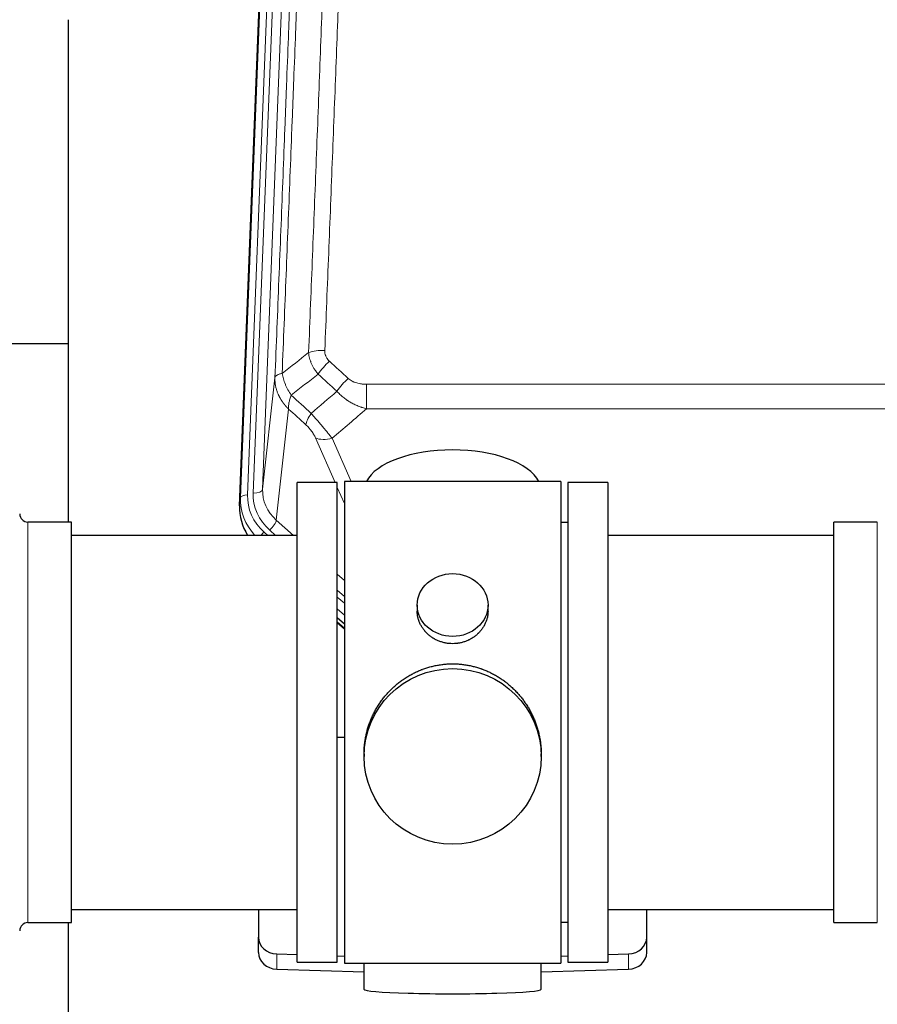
# Model space of a CAD drawing. Header units: inches. Extents: x 0 to 23760, y -13 to 16800.
# Tile 55 of 247: x 5143 to 5508, y 7235 to 7654. Entities that reach past the tile are written whole.
import ezdxf

# ---------------------------------------------------------------- set-up
doc = ezdxf.new("R2010")
doc.units = ezdxf.units.IN
doc.layers.add('1', color=7, linetype='Continuous', true_color=0xffffff)

msp = doc.modelspace()

# ---------------------------------------------------------------- linework, layer by layer
at = {"layer": '1', "color": 110, "linetype": 'Continuous', "lineweight": 13}
for p, q in [((5259.407, 7786.04), (5246.341, 7454.146)), ((5236.963, 7450.464), (5250.074, 7783.486)), ((5253.068, 7784.706), (5239.957, 7451.684)), ((5242.349, 7452.52), (5255.415, 7784.414)), ((5246.341, 7454.146), (5251.588, 7501.553)), ((5290.518, 7498.752), (5290.518, 7488.321)), ((5290.518, 7498.752), (5523.691, 7498.752)), ((5257.403, 7488.201), (5252.178, 7441.001)), ((5523.691, 7488.321), (5290.518, 7488.321)), ((5277.142, 7457.02), (5268.83, 7475.951)), ((5275.891, 7475.801), (5283.949, 7457.449)), ((5281.104, 7447.994), (5278.105, 7454.827)), ((5236.582, 7447.026), (5236.963, 7450.464)), ((5146.604, 7269.87), (5146.604, 7440.17)), ((5252.178, 7441.001), (5259.486, 7434.519)), ((5507.604, 7430.549), (5507.604, 7440.17)), ((5246.962, 7435.91), (5248.529, 7434.52)), ((5249.354, 7436.745), (5251.863, 7434.519)), ((5507.604, 7269.87), (5507.604, 7430.549)), ((5278.104, 7418.005), (5281.104, 7415.344)), ((5278.104, 7411.243), (5281.104, 7408.583)), ((5278.104, 7408.286), (5281.104, 7405.626)), ((5281.104, 7400.555), (5278.104, 7403.216)), ((5278.104, 7397.708), (5281.104, 7395.047)), ((5252.325, 7250.103), (5252.325, 7256.567)), ((5401.884, 7250.103), (5401.884, 7256.567))]:
    msp.add_line(p, q, dxfattribs=at)
at = {"layer": '1', "color": 2, "linetype": 'Continuous', "lineweight": 25}
for p, q in [((5236.582, 7447.026), (5249.7, 7780.228)), ((5163.764, 7653.747), (5163.764, 7440.17)), ((5163.745, 7515.89), (5091.702, 7515.89)), ((5278.104, 7457.02), (5261.104, 7457.02)), ((5261.104, 7253.02), (5261.104, 7457.02)), ((5278.104, 7253.02), (5278.104, 7457.02)), ((5373.104, 7457.45), (5281.104, 7457.45)), ((5281.104, 7457.45), (5281.104, 7252.59)), ((5373.104, 7457.45), (5373.104, 7252.59)), ((5393.104, 7457.02), (5376.104, 7457.02)), ((5376.104, 7457.02), (5376.104, 7253.02)), ((5393.104, 7457.02), (5393.104, 7253.02)), ((5165.104, 7440.17), (5146.604, 7440.17)), ((5165.104, 7269.87), (5165.104, 7440.17)), ((5376.104, 7440.02), (5373.104, 7440.02)), ((5507.604, 7440.17), (5489.104, 7440.17)), ((5489.104, 7430.549), (5489.104, 7440.17)), ((5261.104, 7434.52), (5165.104, 7434.52)), ((5489.104, 7434.52), (5393.104, 7434.52)), ((5489.104, 7269.87), (5489.104, 7430.549)), ((5312.057, 7404.888), (5312.057, 7402.316)), ((5342.152, 7402.304), (5342.152, 7404.888)), ((5281.104, 7396.779), (5278.104, 7399.44)), ((5278.104, 7397.44), (5281.104, 7394.779)), ((5281.105, 7348.623), (5278.105, 7348.53)), ((5289.465, 7341.669), (5289.465, 7340.531)), ((5364.744, 7340.531), (5364.744, 7341.669)), ((5165.104, 7275.52), (5261.104, 7275.52)), ((5244.604, 7275.52), (5244.604, 7263.659)), ((5393.104, 7275.52), (5489.104, 7275.52)), ((5409.604, 7263.659), (5409.604, 7275.52)), ((5146.604, 7269.87), (5165.104, 7269.87)), ((5163.764, 7269.873), (5163.764, 7230.666)), ((5373.104, 7270.02), (5376.104, 7270.02)), ((5489.104, 7269.87), (5507.604, 7269.87)), ((5244.604, 7257.194), (5244.604, 7263.659)), ((5409.604, 7257.194), (5409.604, 7263.659)), ((5252.325, 7256.567), (5261.105, 7256.295)), ((5278.105, 7255.769), (5281.105, 7255.676)), ((5373.104, 7255.676), (5376.103, 7255.769)), ((5393.104, 7256.295), (5401.884, 7256.567)), ((5261.104, 7253.02), (5278.104, 7253.02)), ((5281.104, 7252.59), (5328.401, 7252.59)), ((5289.44, 7252.589), (5289.44, 7241.526)), ((5328.401, 7252.59), (5373.104, 7252.59)), ((5364.768, 7241.526), (5364.768, 7252.59)), ((5376.104, 7253.02), (5393.104, 7253.02)), ((5252.325, 7250.103), (5289.441, 7248.953)), ((5364.767, 7248.953), (5401.884, 7250.103))]:
    msp.add_line(p, q, dxfattribs=at)
for centre, start, end in [((5146.604, 7443.67), 180, 270), ((5146.604, 7266.37), 90, 180)]:
    msp.add_arc(centre, 3.5, start, end, dxfattribs=at)
at = {"layer": '1', "color": 110, "linetype": 'Continuous', "lineweight": 13}
for centre, major_axis, ratio, start_param, end_param in [((5272.779, 7508.844), (9.992, -0.404), 0.431453, 1.5882535, 2.3480729), ((5274.751, 7504.25), (-6.729, -7.397), 0.3051216, 4.388767, 5.1358022), ((5282.76, 7496.958), (6.736, 7.391), 0.3030979, 1.2497453, 1.9956357), ((5271.804, 7487.571), (6.719, 7.407), 0.3029797, 1.994528, 2.7400357), ((5275.891, 7481.973), (9.156, 4.02), 0.5833249, 3.617995, 4.4616661), ((5239.957, 7450.299), (-2.998, 0.118), 0.4614673, 4.7305545, 6.248991), ((5263.976, 7450.966), (-24.034, -0.11), 0.8859493, 6.2442616, 7.0633748), ((5266.368, 7451.801), (-24.034, -0.11), 0.8859493, 6.2442616, 7.0633748), ((5242.349, 7454.367), (-3.997, 0.157), 0.4614673, 1.5889619, 3.1073983), ((5266.368, 7453.648), (-20.033, -0.591), 0.8872905, 6.2219242, 7.0410373), ((5263.976, 7449.58), (27.029, -0.244), 0.8851019, 3.1148362, 3.8326992), ((5249.354, 7438.592), (-2.654, -2.992), 0.3265056, 1.2180917, 2.7365282), ((5246.962, 7434.525), (-1.991, -2.244), 0.3265056, 4.3596844, 4.9963838)]:
    msp.add_ellipse(centre, major_axis=major_axis, ratio=ratio, start_param=start_param, end_param=end_param, dxfattribs=at)
at = {"layer": '1', "color": 2, "linetype": 'Continuous', "lineweight": 25}
for centre, major_axis, ratio, start_param, end_param in [((5327.104, 7453.478), (-37.64, 0), 0.4617486, 3.372107, 6.0525728), ((5263.604, 7446.218), (-27.038, -0.124), 0.8859493, 6.2442616, 6.7882167), ((5252.604, 7263.659), (-8, 0), 0.8870108, 0, 1.5358897), ((5401.604, 7263.659), (-8, 0), 0.8870108, 1.6057029, 3.1415927), ((5252.604, 7257.194), (-8, 0), 0.8870108, 0, 1.5358897), ((5401.604, 7257.194), (-8, 0), 0.8870108, 1.6057029, 3.1415927), ((5327.104, 7241.526), (-37.664, 0), 0.0504434, 0, 3.1415927)]:
    msp.add_ellipse(centre, major_axis=major_axis, ratio=ratio, start_param=start_param, end_param=end_param, dxfattribs=at)
for centre, major_axis, ratio in [((5327.104, 7404.888), (15.048, 0), 0.8870108), ((5327.104, 7340.531), (-37.64, 0), 0.9914449)]:
    msp.add_ellipse(centre, major_axis=major_axis, ratio=ratio, dxfattribs=at)
at = {"layer": '1', "color": 110, "linetype": 'Continuous', "lineweight": 13}
for points, knots in [([(5284.737, 7832.164), (5284.3, 7819.451), (5283.409, 7793.873), (5282.489, 7767.993), (5281.787, 7748.47), (5281.551, 7741.943), (5281.075, 7728.853), (5280.835, 7722.288), (5280.11, 7702.539), (5279.619, 7689.302), (5278.995, 7672.667), (5278.87, 7669.336), (5278.618, 7662.665), (5278.24, 7652.647), (5277.858, 7642.592), (5277.087, 7622.434), (5276.045, 7595.426), (5274.437, 7554.522), (5273.336, 7526.992), (5272.779, 7513.161)], [0, 0, 0, 0, 0.125, 0.25, 0.25, 0.3125, 0.3125, 0.375, 0.375, 0.5, 0.5, 0.53125, 0.53125, 0.5625, 0.625, 0.625, 0.75, 0.875, 1, 1, 1, 1]), ([(5265.896, 7512.2), (5266.454, 7526.013), (5267.556, 7553.508), (5269.166, 7594.36), (5270.209, 7621.334), (5270.981, 7641.467), (5271.364, 7651.509), (5271.743, 7661.514), (5271.994, 7668.176), (5272.12, 7671.503), (5272.744, 7688.117), (5273.236, 7701.338), (5273.962, 7721.062), (5274.203, 7727.618), (5274.679, 7740.692), (5274.915, 7747.21), (5275.618, 7766.708), (5276.54, 7792.555), (5277.432, 7818.101), (5277.87, 7830.798)], [0, 0, 0, 0, 0.125, 0.25, 0.375, 0.375, 0.4375, 0.46875, 0.46875, 0.5, 0.5, 0.625, 0.625, 0.6875, 0.6875, 0.75, 0.75, 0.875, 1, 1, 1, 1]), ([(5251.588, 7501.553), (5252.158, 7515.552), (5253.283, 7543.42), (5254.377, 7571.024), (5255.186, 7591.628), (5255.588, 7601.905), (5256.052, 7613.852), (5256.25, 7618.962), (5256.381, 7622.367), (5256.447, 7624.069), (5256.774, 7632.571), (5257.165, 7642.747), (5257.615, 7654.573), (5257.807, 7659.631), (5257.935, 7663.001), (5257.998, 7664.685), (5258.571, 7679.828), (5259.572, 7706.597), (5261.027, 7746.29), (5262.433, 7785.524), (5263.339, 7811.373), (5263.784, 7824.221)], [0, 0, 0, 0, 0.125, 0.25, 0.25, 0.3125, 0.34375, 0.359375, 0.359375, 0.375, 0.375, 0.4375, 0.46875, 0.484375, 0.484375, 0.5, 0.5, 0.625, 0.75, 0.875, 1, 1, 1, 1]), ([(5266.873, 7827.229), (5266.817, 7825.617), (5266.761, 7824.004), (5266.649, 7820.775), (5266.481, 7815.928), (5266.085, 7804.592), (5265.742, 7794.833), (5265.049, 7775.257), (5264.108, 7749.001), (5262.65, 7709.156), (5261.645, 7682.285), (5261.072, 7667.083), (5261.008, 7665.393), (5260.88, 7662.011), (5260.687, 7656.933), (5260.236, 7645.063), (5259.844, 7634.848), (5259.516, 7626.314), (5259.45, 7624.606), (5259.318, 7621.188), (5259.12, 7616.058), (5258.655, 7604.066), (5258.252, 7593.749), (5257.44, 7573.067), (5256.343, 7545.359), (5255.215, 7517.386), (5254.644, 7503.333)], [0, 0, 0, 0, 0.015625, 0.015625, 0.03125, 0.0625, 0.125, 0.125, 0.25, 0.375, 0.5, 0.5, 0.515625, 0.515625, 0.53125, 0.5625, 0.625, 0.625, 0.640625, 0.640625, 0.65625, 0.6875, 0.75, 0.75, 0.875, 1, 1, 1, 1]), ([(5269.929, 7503.083), (5269.638, 7503.427), (5269.361, 7503.778), (5269.032, 7504.226), (5268.967, 7504.315), (5268.839, 7504.496), (5268.776, 7504.587), (5268.59, 7504.861), (5268.469, 7505.044), (5268.12, 7505.597), (5267.685, 7506.343), (5267.312, 7507.107), (5267.056, 7507.686), (5266.975, 7507.88), (5266.859, 7508.173), (5266.821, 7508.271), (5266.748, 7508.467), (5266.712, 7508.565), (5266.54, 7509.055), (5266.419, 7509.448), (5266.212, 7510.234), (5266.038, 7511.02), (5265.932, 7511.807), (5265.896, 7512.2)], [0, 0, 0, 0, 0.125, 0.125, 0.15625, 0.15625, 0.1875, 0.1875, 0.25, 0.25, 0.375, 0.5, 0.5, 0.5625, 0.5625, 0.59375, 0.59375, 0.625, 0.625, 0.75, 0.75, 0.875, 1, 1, 1, 1]), ([(5274.751, 7508.549), (5274.585, 7508.701), (5274.427, 7508.86), (5274.241, 7509.067), (5274.204, 7509.109), (5274.132, 7509.194), (5274.096, 7509.237), (5273.992, 7509.366), (5273.925, 7509.454), (5273.732, 7509.72), (5273.498, 7510.085), (5273.307, 7510.47), (5273.181, 7510.766), (5273.142, 7510.866), (5273.088, 7511.018), (5273.07, 7511.069), (5273.037, 7511.172), (5273.021, 7511.223), (5272.945, 7511.48), (5272.897, 7511.687), (5272.824, 7512.104), (5272.8, 7512.314), (5272.773, 7512.736), (5272.77, 7512.948), (5272.779, 7513.161)], [0, 0, 0, 0, 0.125, 0.125, 0.15625, 0.15625, 0.1875, 0.1875, 0.25, 0.25, 0.375, 0.5, 0.5, 0.5625, 0.5625, 0.59375, 0.59375, 0.625, 0.625, 0.75, 0.75, 0.875, 0.875, 1, 1, 1, 1]), ([(5257.403, 7488.201), (5257.386, 7488.218), (5257.352, 7488.251), (5257.3, 7488.302), (5257.249, 7488.352), (5257.198, 7488.403), (5257.147, 7488.454), (5257.096, 7488.505), (5257.046, 7488.557), (5256.995, 7488.608), (5256.945, 7488.66), (5256.895, 7488.712), (5256.845, 7488.764), (5256.795, 7488.816), (5256.746, 7488.869), (5256.696, 7488.921), (5256.647, 7488.974), (5256.598, 7489.027), (5256.549, 7489.08), (5256.5, 7489.133), (5256.451, 7489.186), (5256.403, 7489.24), (5256.355, 7489.294), (5256.307, 7489.348), (5256.259, 7489.402), (5256.211, 7489.456), (5256.163, 7489.511), (5256.116, 7489.565), (5256.069, 7489.62), (5256.022, 7489.675), (5255.975, 7489.73), (5255.928, 7489.785), (5255.882, 7489.841), (5255.835, 7489.896), (5255.789, 7489.952), (5255.743, 7490.008), (5255.698, 7490.064), (5255.652, 7490.12), (5255.607, 7490.177), (5255.562, 7490.233), (5255.517, 7490.29), (5255.472, 7490.347), (5255.427, 7490.404), (5255.383, 7490.461), (5255.339, 7490.518), (5255.295, 7490.576), (5255.251, 7490.634), (5255.208, 7490.691), (5255.164, 7490.749), (5255.121, 7490.808), (5255.078, 7490.866), (5255.035, 7490.924), (5254.993, 7490.983), (5254.95, 7491.042), (5254.908, 7491.101), (5254.866, 7491.16), (5254.825, 7491.219), (5254.783, 7491.278), (5254.742, 7491.338), (5254.701, 7491.398), (5254.66, 7491.458), (5254.619, 7491.518), (5254.579, 7491.578), (5254.539, 7491.638), (5254.499, 7491.699), (5254.459, 7491.759), (5254.42, 7491.82), (5254.38, 7491.881), (5254.341, 7491.942), (5254.302, 7492.003), (5254.264, 7492.064), (5254.225, 7492.126), (5254.187, 7492.187), (5254.149, 7492.249), (5254.112, 7492.311), (5254.074, 7492.373), (5254.037, 7492.435), (5254, 7492.498), (5253.963, 7492.56), (5253.927, 7492.623), (5253.89, 7492.686), (5253.854, 7492.748), (5253.818, 7492.811), (5253.783, 7492.875), (5253.748, 7492.938), (5253.713, 7493.001), (5253.678, 7493.065), (5253.643, 7493.129), (5253.609, 7493.192), (5253.575, 7493.256), (5253.541, 7493.321), (5253.507, 7493.385), (5253.474, 7493.449), (5253.441, 7493.514), (5253.408, 7493.578), (5253.376, 7493.643), (5253.343, 7493.708), (5253.311, 7493.773), (5253.279, 7493.838), (5253.248, 7493.903), (5253.217, 7493.969), (5253.186, 7494.034), (5253.155, 7494.1), (5253.124, 7494.165), (5253.094, 7494.231), (5253.064, 7494.297), (5253.034, 7494.363), (5253.005, 7494.43), (5252.807, 7494.88), (5252.473, 7495.73), (5252.084, 7496.999), (5251.798, 7498.298), (5251.621, 7499.62), (5251.578, 7500.547), (5251.578, 7501.071), (5251.579, 7501.191), (5251.581, 7501.312), (5251.584, 7501.432), (5251.587, 7501.512), (5251.588, 7501.553)], [0, 0, 0, 0, 0.0045083, 0.0090195, 0.0135338, 0.0180512, 0.0225715, 0.0270949, 0.0316214, 0.0361509, 0.0406834, 0.0452189, 0.0497575, 0.0542992, 0.0588439, 0.0633916, 0.0679424, 0.0724963, 0.0770532, 0.0816132, 0.0861762, 0.0907423, 0.0953114, 0.0998837, 0.104459, 0.1090373, 0.1136188, 0.1182033, 0.1227909, 0.1273815, 0.1319753, 0.1365721, 0.141172, 0.145775, 0.1503811, 0.1549903, 0.1596025, 0.1642179, 0.1688364, 0.1734579, 0.1780826, 0.1827103, 0.1873412, 0.1919752, 0.1966123, 0.2012524, 0.2058957, 0.2105422, 0.2151917, 0.2198443, 0.2245001, 0.229159, 0.233821, 0.2384861, 0.2431544, 0.2478258, 0.2525003, 0.2571779, 0.2618587, 0.2665427, 0.2712297, 0.2759199, 0.2806133, 0.2853097, 0.2900094, 0.2947122, 0.2994181, 0.3041272, 0.3088394, 0.3135548, 0.3182733, 0.322995, 0.3277199, 0.3324479, 0.3371791, 0.3419135, 0.346651, 0.3513917, 0.3561355, 0.3608826, 0.3656328, 0.3703861, 0.3751427, 0.3799024, 0.3846654, 0.3894315, 0.3942008, 0.3989732, 0.4037489, 0.4085278, 0.4133098, 0.4180951, 0.4228835, 0.4276751, 0.43247, 0.437268, 0.4420692, 0.4468737, 0.4516813, 0.4564922, 0.4613063, 0.4661235, 0.470944, 0.4757677, 0.4805947, 0.4854248, 0.4902582, 0.4950947, 0.4999345, 0.5888915, 0.6791125, 0.7706071, 0.8633844, 0.9574535, 0.965938, 0.9744348, 0.9829441, 0.9914659, 1, 1, 1, 1]), ([(5254.644, 7503.333), (5254.417, 7503.297), (5254.201, 7503.254), (5253.791, 7503.159), (5253.597, 7503.106), (5253.233, 7502.989), (5253.063, 7502.926), (5252.749, 7502.79), (5252.604, 7502.718), (5252.343, 7502.564), (5252.226, 7502.483), (5252.02, 7502.314), (5251.931, 7502.226), (5251.708, 7501.952), (5251.618, 7501.756), (5251.588, 7501.553)], [0, 0, 0, 0, 0.125, 0.125, 0.25, 0.25, 0.375, 0.375, 0.5, 0.5, 0.625, 0.625, 0.75, 0.75, 1, 1, 1, 1]), ([(5258.509, 7494.087), (5258.006, 7494.836), (5257.544, 7495.602), (5256.917, 7496.764), (5256.72, 7497.154), (5256.348, 7497.934), (5256.173, 7498.326), (5255.685, 7499.5), (5255.408, 7500.281), (5254.951, 7501.826), (5254.773, 7502.588), (5254.644, 7503.333)], [0, 0, 0, 0, 0.25, 0.25, 0.375, 0.375, 0.5, 0.5, 0.75, 0.75, 1, 1, 1, 1]), ([(5290.518, 7498.752), (5290.164, 7498.752), (5289.811, 7498.762), (5289.37, 7498.789), (5289.282, 7498.795), (5289.106, 7498.809), (5289.018, 7498.817), (5288.754, 7498.841), (5288.58, 7498.861), (5288.057, 7498.928), (5287.713, 7498.984), (5287.03, 7499.124), (5286.692, 7499.206), (5286.025, 7499.4), (5285.695, 7499.512), (5285.329, 7499.657), (5285.289, 7499.673), (5285.208, 7499.706), (5285.088, 7499.757), (5284.81, 7499.879), (5284.578, 7499.992), (5284.124, 7500.231), (5283.832, 7500.405), (5283.276, 7500.789), (5283.01, 7500.998), (5282.76, 7501.228)], [0, 0, 0, 0, 0.125, 0.125, 0.15625, 0.15625, 0.1875, 0.1875, 0.25, 0.25, 0.375, 0.375, 0.5, 0.5, 0.625, 0.625, 0.640625, 0.640625, 0.65625, 0.6875, 0.75, 0.75, 0.875, 0.875, 1, 1, 1, 1]), ([(5257.403, 7488.201), (5257.357, 7488.573), (5257.348, 7488.984), (5257.389, 7489.65), (5257.411, 7489.88), (5257.474, 7490.354), (5257.514, 7490.598), (5257.61, 7491.099), (5257.667, 7491.356), (5257.796, 7491.879), (5257.868, 7492.146), (5258.028, 7492.689), (5258.115, 7492.964), (5258.302, 7493.522), (5258.402, 7493.803), (5258.509, 7494.087)], [0, 0, 0, 0, 0.25, 0.25, 0.375, 0.375, 0.5, 0.5, 0.625, 0.625, 0.75, 0.75, 0.875, 0.875, 1, 1, 1, 1]), ([(5290.518, 7488.321), (5289.921, 7488.473), (5289.253, 7488.666), (5288.589, 7488.887), (5288.442, 7488.936), (5288.368, 7488.962), (5288.148, 7489.038), (5288.001, 7489.09), (5287.564, 7489.25), (5287.274, 7489.362), (5286.412, 7489.711), (5285.847, 7489.964), (5284.734, 7490.509), (5284.187, 7490.801), (5283.381, 7491.271), (5282.982, 7491.514), (5282.588, 7491.769), (5282.392, 7491.899), (5282.327, 7491.943), (5282.197, 7492.03), (5282.132, 7492.074), (5281.553, 7492.474), (5281.057, 7492.846), (5280.102, 7493.623), (5279.643, 7494.028), (5278.763, 7494.874), (5278.343, 7495.314), (5277.942, 7495.772)], [0, 0, 0, 0, 0.125, 0.140625, 0.140625, 0.15625, 0.15625, 0.1875, 0.1875, 0.25, 0.25, 0.375, 0.375, 0.5, 0.5, 0.5625, 0.59375, 0.59375, 0.609375, 0.609375, 0.625, 0.625, 0.75, 0.75, 0.875, 0.875, 1, 1, 1, 1]), ([(5275.891, 7475.801), (5275.569, 7476.202), (5275.239, 7476.61), (5274.562, 7477.444), (5274.214, 7477.868), (5273.681, 7478.517), (5273.5, 7478.735), (5273.227, 7479.066), (5273.135, 7479.177), (5272.997, 7479.344), (5272.95, 7479.4), (5272.858, 7479.511), (5272.811, 7479.567), (5272.393, 7480.07), (5271.642, 7480.968), (5270.877, 7481.873), (5270.298, 7482.555), (5270.104, 7482.783), (5269.812, 7483.125), (5269.714, 7483.239), (5269.568, 7483.411), (5269.519, 7483.468), (5269.421, 7483.582), (5269.372, 7483.639), (5268.932, 7484.153), (5268.542, 7484.604), (5267.766, 7485.499), (5267.38, 7485.942), (5266.996, 7486.381)], [0, 0, 0, 0, 0.125, 0.125, 0.25, 0.25, 0.3125, 0.3125, 0.34375, 0.34375, 0.359375, 0.359375, 0.375, 0.375, 0.5, 0.625, 0.625, 0.6875, 0.6875, 0.71875, 0.71875, 0.734375, 0.734375, 0.75, 0.75, 0.875, 0.875, 1, 1, 1, 1]), ([(5264.743, 7481.549), (5264.962, 7481.35), (5265.178, 7481.143), (5265.604, 7480.714), (5265.814, 7480.491), (5266.072, 7480.203), (5266.123, 7480.144), (5266.225, 7480.027), (5266.376, 7479.851), (5266.522, 7479.674), (5266.809, 7479.318), (5266.991, 7479.078), (5267.341, 7478.593), (5267.508, 7478.348), (5267.688, 7478.07), (5267.707, 7478.039), (5267.747, 7477.977), (5267.805, 7477.884), (5267.938, 7477.669), (5268.045, 7477.487), (5268.253, 7477.124), (5268.381, 7476.886), (5268.619, 7476.414), (5268.729, 7476.181), (5268.83, 7475.951)], [0, 0, 0, 0, 0.125, 0.125, 0.25, 0.25, 0.28125, 0.28125, 0.3125, 0.375, 0.375, 0.5, 0.5, 0.625, 0.625, 0.640625, 0.640625, 0.65625, 0.6875, 0.75, 0.75, 0.875, 0.875, 1, 1, 1, 1])]:
    msp.add_open_spline(points, degree=3, knots=knots, dxfattribs=at)
for points in [[(5254.644, 7503.333), (5258.393, 7506.293), (5262.143, 7509.249), (5265.896, 7512.2)], [(5274.751, 7508.549), (5277.421, 7506.111), (5280.09, 7503.67), (5282.76, 7501.228)], [(5269.929, 7503.083), (5266.12, 7500.089), (5262.314, 7497.09), (5258.509, 7494.087)], [(5277.942, 7495.772), (5275.271, 7498.211), (5272.6, 7500.648), (5269.929, 7503.083)], [(5258.509, 7494.087), (5261.338, 7491.521), (5264.167, 7488.952), (5266.996, 7486.381)], [(5266.996, 7486.381), (5270.647, 7489.51), (5274.295, 7492.64), (5277.942, 7495.772)], [(5264.743, 7481.549), (5262.297, 7483.768), (5259.85, 7485.985), (5257.403, 7488.201)], [(5290.518, 7488.321), (5285.646, 7484.145), (5280.77, 7479.972), (5275.891, 7475.801)]]:
    msp.add_open_spline(points, degree=3, dxfattribs=at)
at = {"layer": '1', "color": 2, "linetype": 'Continuous', "lineweight": 25}
for points, knots in [([(5342.152, 7402.306), (5342.152, 7401.876), (5342.128, 7401.443), (5342.068, 7400.897), (5342.054, 7400.787), (5342.024, 7400.566), (5341.974, 7400.236), (5341.911, 7399.908), (5341.766, 7399.256), (5341.647, 7398.826), (5341.362, 7397.975), (5341.197, 7397.554), (5340.914, 7396.93), (5340.814, 7396.723), (5340.681, 7396.466), (5340.654, 7396.414), (5340.6, 7396.312), (5340.517, 7396.159), (5340.432, 7396.008), (5340.141, 7395.509), (5339.889, 7395.12), (5339.344, 7394.367), (5339.053, 7394.002), (5338.586, 7393.472), (5338.425, 7393.299), (5338.177, 7393.043), (5338.051, 7392.916), (5337.922, 7392.791), (5337.836, 7392.708), (5337.792, 7392.667), (5337.398, 7392.298), (5337.033, 7391.988), (5336.275, 7391.403), (5335.882, 7391.128), (5335.068, 7390.614), (5334.647, 7390.374), (5334.103, 7390.098), (5333.993, 7390.044), (5333.771, 7389.938), (5333.66, 7389.886), (5333.324, 7389.735), (5333.098, 7389.64), (5332.415, 7389.371), (5331.953, 7389.213), (5331.015, 7388.941), (5330.539, 7388.827), (5329.815, 7388.689), (5329.572, 7388.648), (5329.205, 7388.596), (5329.082, 7388.58), (5328.897, 7388.558), (5328.835, 7388.551), (5328.712, 7388.538), (5328.65, 7388.532), (5328.094, 7388.479), (5327.601, 7388.456), (5326.619, 7388.456), (5326.129, 7388.478), (5325.151, 7388.57), (5324.664, 7388.638), (5324.056, 7388.753), (5323.934, 7388.778), (5323.692, 7388.83), (5323.329, 7388.912), (5322.972, 7389.006), (5322.266, 7389.21), (5321.804, 7389.367), (5320.898, 7389.724), (5320.454, 7389.922), (5319.802, 7390.252), (5319.587, 7390.367), (5319.268, 7390.547), (5319.163, 7390.609), (5318.953, 7390.734), (5318.849, 7390.798), (5318.336, 7391.122), (5317.942, 7391.397), (5317.184, 7391.981), (5316.821, 7392.289), (5316.127, 7392.937), (5315.796, 7393.277), (5315.441, 7393.678), (5315.402, 7393.723), (5315.325, 7393.813), (5315.209, 7393.948), (5314.947, 7394.267), (5314.735, 7394.547), (5314.325, 7395.113), (5314.073, 7395.5), (5313.61, 7396.294), (5313.4, 7396.7), (5313.115, 7397.324), (5313.026, 7397.534), (5312.9, 7397.854), (5312.859, 7397.96), (5312.782, 7398.174), (5312.744, 7398.281), (5312.564, 7398.816), (5312.445, 7399.247), (5312.252, 7400.113), (5312.18, 7400.548), (5312.107, 7401.205), (5312.088, 7401.424), (5312.069, 7401.754), (5312.062, 7401.919), (5312.059, 7402.084), (5312.057, 7402.195), (5312.057, 7402.25), (5312.057, 7402.308), (5312.057, 7402.31), (5312.057, 7402.313)], [0, 0, 0, 0, 0.0308202, 0.0308202, 0.0386347, 0.0386347, 0.0464491, 0.062078, 0.062078, 0.0933358, 0.0933358, 0.1245936, 0.1245936, 0.1402226, 0.1402226, 0.1441298, 0.1441298, 0.148037, 0.1558515, 0.1558515, 0.1871093, 0.1871093, 0.2183671, 0.2183671, 0.233996, 0.233996, 0.2418105, 0.2457177, 0.2457177, 0.2496249, 0.2496249, 0.2808827, 0.2808827, 0.3121405, 0.3121405, 0.3433983, 0.3433983, 0.3512128, 0.3512128, 0.3590273, 0.3590273, 0.3746562, 0.3746562, 0.405914, 0.405914, 0.4371718, 0.4371718, 0.4528007, 0.4528007, 0.4606152, 0.4606152, 0.4645224, 0.4645224, 0.4684296, 0.4684296, 0.4996874, 0.4996874, 0.5309452, 0.5309452, 0.5622031, 0.5622031, 0.5700175, 0.5700175, 0.577832, 0.5934609, 0.5934609, 0.6247187, 0.6247187, 0.6559765, 0.6559765, 0.6716054, 0.6716054, 0.6794199, 0.6794199, 0.6872343, 0.6872343, 0.7184921, 0.7184921, 0.7497499, 0.7497499, 0.7810078, 0.7810078, 0.784915, 0.784915, 0.7888222, 0.7966367, 0.8122656, 0.8122656, 0.8435234, 0.8435234, 0.8747812, 0.8747812, 0.8904101, 0.8904101, 0.8982246, 0.8982246, 0.906039, 0.906039, 0.9372968, 0.9372968, 0.9685546, 0.9685546, 0.9841835, 0.9841835, 0.991998, 0.9959052, 0.9959052, 0.9998125, 0.9998125, 1, 1, 1, 1]), ([(5289.465, 7341.621), (5289.465, 7341.634), (5289.465, 7342.261), (5289.496, 7343.502), (5289.633, 7345.342), (5289.862, 7347.18), (5290.076, 7348.403), (5290.259, 7349.32), (5290.34, 7349.702), (5290.428, 7350.084), (5290.463, 7350.236), (5290.481, 7350.313), (5290.536, 7350.541), (5290.722, 7351.301), (5291.098, 7352.653), (5291.684, 7354.421), (5292.352, 7356.156), (5293.102, 7357.856), (5293.935, 7359.524), (5294.545, 7360.612), (5294.944, 7361.286), (5295.025, 7361.42), (5295.187, 7361.687), (5295.434, 7362.086), (5295.686, 7362.48), (5296.2, 7363.259), (5296.908, 7364.278), (5298.036, 7365.75), (5299.23, 7367.164), (5300.492, 7368.52), (5301.377, 7369.387), (5302.059, 7370.022), (5302.404, 7370.335), (5302.756, 7370.644), (5302.991, 7370.848), (5303.11, 7370.949), (5303.704, 7371.452), (5304.672, 7372.23), (5306.169, 7373.319), (5307.713, 7374.332), (5309.303, 7375.268), (5310.942, 7376.127), (5312.066, 7376.647), (5312.922, 7377.017), (5313.352, 7377.197), (5313.788, 7377.369), (5314.007, 7377.454), (5314.08, 7377.482), (5314.226, 7377.538), (5314.884, 7377.786), (5316.133, 7378.217), (5317.915, 7378.732), (5319.716, 7379.155), (5321.534, 7379.487), (5323.371, 7379.725), (5324.608, 7379.822), (5325.541, 7379.87), (5326.008, 7379.889), (5326.556, 7379.899), (5326.791, 7379.902), (5326.947, 7379.903), (5327.026, 7379.903), (5327.104, 7379.903)], [0, 0, 0, 0, 0.0006246, 0.0318551, 0.0630856, 0.0943161, 0.1255465, 0.1255465, 0.1411618, 0.1450656, 0.1450656, 0.1489694, 0.1489694, 0.156777, 0.1880075, 0.219238, 0.2504685, 0.2816989, 0.3129294, 0.3441599, 0.3441599, 0.3519675, 0.3519675, 0.3597751, 0.3753904, 0.3753904, 0.4066209, 0.4378513, 0.4690818, 0.5003123, 0.5315428, 0.5315428, 0.547158, 0.5549656, 0.5549656, 0.5627733, 0.5627733, 0.5940037, 0.6252342, 0.6564647, 0.6876952, 0.7189257, 0.7501562, 0.7501562, 0.7657714, 0.773579, 0.773579, 0.7774828, 0.7774828, 0.7813866, 0.8126171, 0.8438476, 0.8750781, 0.9063086, 0.937539, 0.9687695, 0.9687695, 0.9843848, 0.9921924, 0.9960962, 0.9960962, 1, 1, 1, 1]), ([(5327.104, 7379.903), (5327.732, 7379.903), (5328.981, 7379.87), (5330.838, 7379.725), (5332.678, 7379.486), (5334.501, 7379.154), (5336.308, 7378.729), (5337.501, 7378.383), (5338.392, 7378.1), (5338.688, 7378.002), (5339.057, 7377.874), (5339.131, 7377.848), (5339.279, 7377.796), (5339.499, 7377.717), (5340.305, 7377.421), (5341.6, 7376.898), (5343.282, 7376.119), (5344.919, 7375.26), (5346.513, 7374.322), (5348.062, 7373.304), (5349.066, 7372.572), (5349.684, 7372.098), (5349.807, 7372.002), (5350.052, 7371.81), (5350.417, 7371.519), (5350.776, 7371.222), (5351.486, 7370.621), (5352.41, 7369.799), (5353.731, 7368.506), (5354.989, 7367.151), (5356.183, 7365.737), (5356.937, 7364.753), (5357.486, 7363.999), (5357.757, 7363.619), (5358.021, 7363.232), (5358.196, 7362.973), (5358.283, 7362.843), (5358.713, 7362.19), (5359.372, 7361.133), (5360.281, 7359.51), (5361.109, 7357.852), (5361.856, 7356.157), (5362.524, 7354.426), (5362.914, 7353.247), (5363.186, 7352.353), (5363.317, 7351.904), (5363.46, 7351.376), (5363.52, 7351.149), (5363.559, 7350.997), (5363.578, 7350.922), (5363.75, 7350.238), (5364.025, 7349.021), (5364.345, 7347.19), (5364.574, 7345.356), (5364.712, 7343.518), (5364.744, 7342.27), (5364.744, 7341.635), (5364.744, 7341.616)], [0, 0, 0, 0, 0.0312188, 0.0624376, 0.0936563, 0.1248751, 0.1560939, 0.1873127, 0.1873127, 0.2029221, 0.2029221, 0.2068244, 0.2068244, 0.2107268, 0.2185315, 0.2497502, 0.280969, 0.3121878, 0.3434066, 0.3746254, 0.4058442, 0.4058442, 0.4136489, 0.4136489, 0.4214535, 0.4370629, 0.4370629, 0.4682817, 0.4995005, 0.5307193, 0.5619381, 0.5931568, 0.5931568, 0.6087662, 0.6165709, 0.6165709, 0.6243756, 0.6243756, 0.6555944, 0.6868132, 0.718032, 0.7492507, 0.7804695, 0.8116883, 0.8116883, 0.8272977, 0.8351024, 0.8390047, 0.8390047, 0.8429071, 0.8429071, 0.8741259, 0.9053447, 0.9365634, 0.9677822, 0.999001, 1, 1, 1, 1])]:
    msp.add_open_spline(points, degree=3, knots=knots, dxfattribs=at)

doc.saveas('drawing.dxf')
